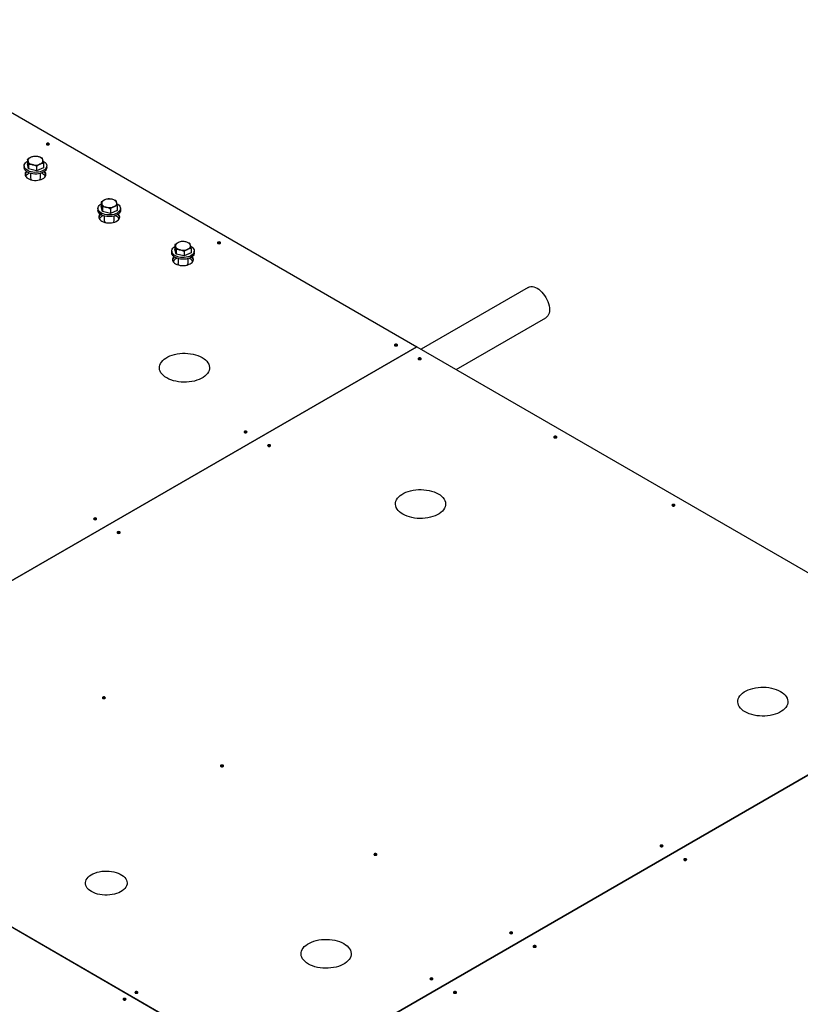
# Model space of a CAD drawing. Header units: millimetres. Extents: x 0 to 841, y 0 to 594.
# Tile 160 of 256: x 727 to 765, y 243 to 291. Entities that reach past the tile are written whole.
import ezdxf

# ---------------------------------------------------------------- set-up
doc = ezdxf.new("R2010")
doc.units = ezdxf.units.MM
doc.layers.add('TRAIT-FORT', color=4, linetype='Continuous', lineweight=25)

msp = doc.modelspace()

# ---------------------------------------------------------------- linework, layer by layer
at = {"layer": 'TRAIT-FORT', "color": 4, "linetype": 'Continuous', "lineweight": 25}
for p, q in [((719.152, 290.547), (746.304, 274.872)), ((727.648, 283.853), (727.648, 283.634)), ((727.703, 283.397), (727.648, 283.634)), ((727.703, 283.615), (727.703, 283.397)), ((728.417, 283.67), (728.417, 283.451)), ((727.492, 283.543), (727.492, 283.461)), ((728.087, 283.305), (727.703, 283.397)), ((727.792, 283.182), (727.792, 282.954)), ((728.087, 283.524), (728.087, 283.305)), ((728.417, 283.451), (728.087, 283.305)), ((728.272, 282.954), (728.272, 283.182)), ((728.572, 283.461), (728.572, 283.543)), ((731.184, 281.812), (731.184, 281.593)), ((731.028, 281.502), (731.028, 281.42)), ((731.238, 281.356), (731.184, 281.593)), ((731.238, 281.574), (731.238, 281.356)), ((731.622, 281.264), (731.238, 281.356)), ((731.622, 281.482), (731.622, 281.264)), ((731.952, 281.41), (731.622, 281.264)), ((731.952, 281.629), (731.952, 281.41)), ((732.108, 281.42), (732.108, 281.502)), ((731.328, 281.141), (731.328, 280.913)), ((731.808, 280.913), (731.808, 281.141)), ((734.564, 279.461), (734.564, 279.379)), ((734.719, 279.771), (734.719, 279.552)), ((734.774, 279.315), (734.719, 279.552)), ((734.774, 279.533), (734.774, 279.315)), ((735.158, 279.441), (735.158, 279.223)), ((735.488, 279.369), (735.158, 279.223)), ((735.488, 279.588), (735.488, 279.369)), ((735.644, 279.379), (735.644, 279.461)), ((735.158, 279.223), (734.774, 279.315)), ((734.864, 279.1), (734.864, 278.872)), ((735.344, 278.872), (735.344, 279.1)), ((751.654, 277.721), (746.512, 274.752)), ((748.192, 273.783), (752.494, 276.266)), ((746.304, 274.872), (712.505, 255.36)), ((712.505, 255.36), (746.304, 274.872)), ((746.304, 274.872), (746.304, 274.872)), ((746.304, 274.872), (773.457, 259.198)), ((773.457, 259.198), (739.657, 239.686)), ((739.658, 239.685), (773.457, 259.197)), ((739.657, 239.686), (712.505, 255.36)), ((712.505, 255.36), (739.657, 239.685))]:
    msp.add_line(p, q, dxfattribs=at)
at = {"layer": 'TRAIT-FORT', "color": 4, "linetype": 'Continuous', "lineweight": 25, "flags": 128}
for points in [[(728.576, 284.558), (728.599, 284.549), (728.627, 284.546), (728.654, 284.549), (728.678, 284.558), (728.693, 284.572), (728.699, 284.587), (728.693, 284.603), (728.678, 284.617), (728.654, 284.626), (728.627, 284.629), (728.599, 284.626), (728.576, 284.617), (728.56, 284.603), (728.555, 284.587), (728.56, 284.572), (728.576, 284.558)], [(727.748, 283.278), (727.677, 283.308), (727.615, 283.345), (727.564, 283.388), (727.526, 283.434), (727.502, 283.484), (727.493, 283.535), (727.498, 283.587), (727.518, 283.637), (727.551, 283.684), (727.598, 283.728), (727.648, 283.762)], [(727.813, 283.953), (727.778, 283.935), (727.747, 283.914), (727.721, 283.892), (727.7, 283.867), (727.685, 283.841), (727.676, 283.815), (727.672, 283.788), (727.676, 283.76)], [(727.676, 283.76), (727.685, 283.734), (727.7, 283.708), (727.721, 283.684), (727.747, 283.661), (727.778, 283.641), (727.813, 283.623), (727.853, 283.608), (727.895, 283.596)], [(728.404, 283.769), (728.45, 283.74), (728.501, 283.698), (728.539, 283.651), (728.563, 283.602), (728.572, 283.55), (728.567, 283.499), (728.547, 283.449), (728.514, 283.401), (728.467, 283.357), (728.408, 283.319), (728.339, 283.286), (728.261, 283.26), (728.178, 283.242), (728.09, 283.233), (728.001, 283.232), (727.913, 283.239), (727.828, 283.254), (727.748, 283.278)], [(728.389, 283.815), (728.38, 283.842), (728.365, 283.867), (728.344, 283.892), (728.318, 283.914), (728.287, 283.935), (728.252, 283.953), (728.212, 283.968), (728.17, 283.98)], [(728.252, 283.623), (728.287, 283.641), (728.318, 283.661), (728.344, 283.684), (728.365, 283.708), (728.38, 283.734), (728.389, 283.761), (728.392, 283.788), (728.389, 283.815)], [(727.748, 283.196), (727.677, 283.227), (727.615, 283.264), (727.564, 283.306), (727.526, 283.353), (727.502, 283.402), (727.493, 283.453), (727.492, 283.461)], [(727.597, 283.277), (727.573, 283.248), (727.546, 283.201), (727.534, 283.153), (727.535, 283.104), (727.551, 283.056), (727.581, 283.01), (727.624, 282.968), (727.679, 282.93)], [(727.679, 282.93), (727.744, 282.899), (727.817, 282.874), (727.896, 282.857), (727.98, 282.847), (728.064, 282.846), (728.148, 282.854), (728.229, 282.869), (728.304, 282.892), (728.371, 282.922), (728.428, 282.958), (728.474, 282.999), (728.507, 283.044), (728.527, 283.092), (728.532, 283.141), (728.523, 283.189), (728.5, 283.236), (728.468, 283.277)], [(728.572, 283.461), (728.567, 283.417), (728.547, 283.367), (728.514, 283.319), (728.467, 283.276), (728.408, 283.237), (728.339, 283.204), (728.261, 283.179), (728.178, 283.161), (728.09, 283.151), (728.001, 283.15), (727.913, 283.157), (727.828, 283.173), (727.748, 283.196)], [(731.284, 281.237), (731.212, 281.267), (731.15, 281.304), (731.1, 281.347), (731.062, 281.393), (731.038, 281.443), (731.028, 281.494), (731.033, 281.545), (731.053, 281.596), (731.087, 281.643), (731.134, 281.687), (731.184, 281.721)], [(731.349, 281.911), (731.313, 281.894), (731.282, 281.873), (731.256, 281.85), (731.235, 281.826), (731.22, 281.8), (731.211, 281.774), (731.208, 281.747), (731.211, 281.719)], [(731.211, 281.719), (731.22, 281.693), (731.235, 281.667), (731.256, 281.643), (731.283, 281.62), (731.314, 281.6), (731.349, 281.582), (731.388, 281.567), (731.43, 281.555)], [(731.94, 281.728), (731.986, 281.699), (732.037, 281.657), (732.074, 281.61), (732.098, 281.56), (732.108, 281.509), (732.103, 281.458), (732.083, 281.408), (732.049, 281.36), (732.002, 281.316), (731.943, 281.278), (731.874, 281.245), (731.797, 281.219), (731.713, 281.201), (731.626, 281.192), (731.537, 281.19), (731.448, 281.198), (731.363, 281.213), (731.284, 281.237)], [(731.925, 281.774), (731.916, 281.801), (731.901, 281.826), (731.88, 281.851), (731.854, 281.873), (731.822, 281.894), (731.787, 281.912), (731.748, 281.927), (731.706, 281.939)], [(731.787, 281.582), (731.823, 281.6), (731.854, 281.62), (731.88, 281.643), (731.901, 281.667), (731.916, 281.693), (731.925, 281.72), (731.928, 281.747), (731.925, 281.774)], [(731.284, 281.155), (731.212, 281.186), (731.15, 281.223), (731.1, 281.265), (731.062, 281.312), (731.038, 281.361), (731.028, 281.412), (731.028, 281.42)], [(731.133, 281.236), (731.108, 281.207), (731.082, 281.16), (731.069, 281.112), (731.071, 281.063), (731.087, 281.015), (731.117, 280.969), (731.16, 280.927), (731.214, 280.889)], [(731.214, 280.889), (731.279, 280.858), (731.352, 280.833), (731.432, 280.816), (731.515, 280.806), (731.6, 280.805), (731.684, 280.813), (731.764, 280.828), (731.839, 280.851), (731.906, 280.881), (731.964, 280.917), (732.01, 280.958), (732.043, 281.003), (732.063, 281.051), (732.068, 281.1), (732.059, 281.148), (732.036, 281.195), (732.003, 281.236)], [(732.108, 281.42), (732.103, 281.376), (732.083, 281.326), (732.049, 281.278), (732.002, 281.235), (731.943, 281.196), (731.874, 281.163), (731.797, 281.138), (731.713, 281.12), (731.626, 281.11), (731.537, 281.109), (731.448, 281.116), (731.363, 281.132), (731.284, 281.155)], [(734.884, 279.87), (734.849, 279.853), (734.818, 279.832), (734.792, 279.809), (734.771, 279.785), (734.756, 279.759), (734.747, 279.733), (734.744, 279.706), (734.747, 279.678)], [(735.46, 279.733), (735.451, 279.76), (735.436, 279.785), (735.415, 279.81), (735.389, 279.832), (735.358, 279.853), (735.323, 279.871), (735.283, 279.886), (735.241, 279.898)], [(736.778, 279.823), (736.802, 279.814), (736.829, 279.811), (736.857, 279.814), (736.88, 279.823), (736.896, 279.836), (736.901, 279.852), (736.896, 279.868), (736.88, 279.882), (736.857, 279.891), (736.829, 279.894), (736.802, 279.891), (736.778, 279.882), (736.763, 279.868), (736.757, 279.852), (736.763, 279.836), (736.778, 279.823)], [(734.819, 279.196), (734.748, 279.226), (734.686, 279.263), (734.635, 279.306), (734.597, 279.352), (734.573, 279.402), (734.564, 279.453), (734.569, 279.504), (734.589, 279.555), (734.623, 279.602), (734.669, 279.646), (734.719, 279.68)], [(734.819, 279.114), (734.748, 279.145), (734.686, 279.182), (734.635, 279.224), (734.597, 279.271), (734.573, 279.32), (734.564, 279.371), (734.564, 279.379)], [(734.747, 279.678), (734.756, 279.652), (734.771, 279.626), (734.792, 279.602), (734.818, 279.579), (734.849, 279.559), (734.885, 279.541), (734.924, 279.526), (734.966, 279.514)], [(735.475, 279.687), (735.521, 279.658), (735.572, 279.616), (735.61, 279.569), (735.634, 279.519), (735.643, 279.468), (735.638, 279.417), (735.618, 279.367), (735.585, 279.319), (735.538, 279.275), (735.479, 279.237), (735.41, 279.204), (735.332, 279.178), (735.249, 279.16), (735.161, 279.151), (735.072, 279.149), (734.984, 279.157), (734.899, 279.172), (734.819, 279.196)], [(735.644, 279.379), (735.638, 279.335), (735.618, 279.285), (735.585, 279.237), (735.538, 279.194), (735.479, 279.155), (735.41, 279.122), (735.332, 279.097), (735.249, 279.079), (735.161, 279.069), (735.072, 279.068), (734.984, 279.075), (734.899, 279.091), (734.819, 279.114)], [(735.323, 279.541), (735.358, 279.559), (735.389, 279.579), (735.415, 279.602), (735.436, 279.626), (735.451, 279.652), (735.461, 279.679), (735.464, 279.706), (735.46, 279.733)], [(734.668, 279.194), (734.644, 279.166), (734.617, 279.119), (734.605, 279.071), (734.606, 279.022), (734.622, 278.974), (734.652, 278.928), (734.695, 278.886), (734.75, 278.848)], [(734.75, 278.848), (734.815, 278.817), (734.888, 278.792), (734.967, 278.775), (735.051, 278.765), (735.135, 278.764), (735.219, 278.772), (735.3, 278.787), (735.375, 278.81), (735.442, 278.84), (735.499, 278.876), (735.545, 278.917), (735.578, 278.962), (735.598, 279.01), (735.603, 279.059), (735.594, 279.107), (735.571, 279.154), (735.539, 279.194)], [(751.654, 277.721), (751.713, 277.746), (751.777, 277.759), (751.847, 277.758), (751.92, 277.745), (751.997, 277.718), (752.074, 277.679)], [(752.074, 277.679), (752.152, 277.629), (752.228, 277.567), (752.301, 277.496), (752.371, 277.416), (752.436, 277.329), (752.494, 277.236), (752.545, 277.139), (752.589, 277.04), (752.623, 276.939), (752.648, 276.84), (752.663, 276.743), (752.668, 276.651), (752.663, 276.564), (752.648, 276.485), (752.623, 276.414), (752.589, 276.354), (752.545, 276.304), (752.494, 276.266), (752.494, 276.266)], [(745.264, 274.924), (745.287, 274.915), (745.314, 274.912), (745.342, 274.915), (745.365, 274.924), (745.381, 274.938), (745.386, 274.954), (745.381, 274.97), (745.365, 274.983), (745.342, 274.992), (745.314, 274.995), (745.287, 274.992), (745.264, 274.983), (745.248, 274.97), (745.242, 274.954), (745.248, 274.938), (745.264, 274.924)], [(734.326, 273.378), (734.239, 273.434), (734.163, 273.495), (734.099, 273.56), (734.048, 273.629), (734.01, 273.701), (733.985, 273.775), (733.975, 273.849), (733.978, 273.924), (733.996, 273.999), (734.027, 274.072), (734.072, 274.142), (734.13, 274.209), (734.2, 274.272), (734.281, 274.331), (734.373, 274.384), (734.474, 274.431), (734.584, 274.471), (734.7, 274.505), (734.822, 274.53), (734.948, 274.549), (735.077, 274.559), (735.207, 274.561), (735.336, 274.555), (735.464, 274.54), (735.588, 274.518), (735.707, 274.489), (735.821, 274.452), (735.926, 274.408), (736.023, 274.358), (736.11, 274.302), (736.185, 274.241), (736.249, 274.176), (736.301, 274.107), (736.339, 274.035), (736.363, 273.962), (736.374, 273.887), (736.37, 273.812), (736.353, 273.738), (736.321, 273.665), (736.277, 273.594), (736.219, 273.527), (736.149, 273.464), (736.068, 273.406), (735.976, 273.353), (735.874, 273.306), (735.765, 273.265), (735.649, 273.232), (735.527, 273.206), (735.4, 273.188), (735.272, 273.178), (735.142, 273.176), (735.012, 273.182), (734.885, 273.196), (734.761, 273.218), (734.641, 273.248), (734.528, 273.285), (734.423, 273.328), (734.326, 273.378)], [(746.395, 274.271), (746.418, 274.262), (746.446, 274.259), (746.473, 274.262), (746.497, 274.271), (746.512, 274.285), (746.518, 274.301), (746.512, 274.317), (746.497, 274.33), (746.473, 274.339), (746.446, 274.342), (746.418, 274.339), (746.395, 274.33), (746.379, 274.317), (746.374, 274.301), (746.379, 274.285), (746.395, 274.271)], [(738.051, 270.761), (738.074, 270.752), (738.102, 270.749), (738.13, 270.752), (738.153, 270.761), (738.169, 270.774), (738.174, 270.79), (738.169, 270.806), (738.153, 270.82), (738.13, 270.829), (738.102, 270.832), (738.074, 270.829), (738.051, 270.82), (738.035, 270.806), (738.03, 270.79), (738.035, 270.774), (738.051, 270.761)], [(752.9, 270.516), (752.923, 270.507), (752.951, 270.504), (752.978, 270.507), (753.002, 270.516), (753.017, 270.53), (753.023, 270.545), (753.017, 270.561), (753.002, 270.575), (752.978, 270.584), (752.951, 270.587), (752.923, 270.584), (752.9, 270.575), (752.884, 270.561), (752.879, 270.545), (752.884, 270.53), (752.9, 270.516)], [(739.182, 270.108), (739.206, 270.099), (739.233, 270.095), (739.261, 270.099), (739.284, 270.108), (739.3, 270.121), (739.305, 270.137), (739.3, 270.153), (739.284, 270.166), (739.261, 270.175), (739.233, 270.179), (739.206, 270.175), (739.182, 270.166), (739.167, 270.153), (739.161, 270.137), (739.167, 270.121), (739.182, 270.108)], [(745.639, 266.847), (745.553, 266.903), (745.477, 266.964), (745.413, 267.029), (745.362, 267.098), (745.323, 267.17), (745.299, 267.243), (745.288, 267.318), (745.292, 267.393), (745.31, 267.467), (745.341, 267.54), (745.386, 267.611), (745.443, 267.678), (745.513, 267.741), (745.595, 267.8), (745.687, 267.853), (745.788, 267.9), (745.897, 267.94), (746.014, 267.973), (746.136, 267.999), (746.262, 268.017), (746.391, 268.027), (746.521, 268.029), (746.65, 268.023), (746.778, 268.009), (746.902, 267.987), (747.021, 267.958), (747.134, 267.921), (747.24, 267.877), (747.337, 267.827), (747.423, 267.771), (747.499, 267.71), (747.563, 267.645), (747.614, 267.576), (747.653, 267.504), (747.677, 267.43), (747.688, 267.356), (747.684, 267.281), (747.667, 267.206), (747.635, 267.134), (747.59, 267.063), (747.533, 266.996), (747.463, 266.933), (747.381, 266.874), (747.289, 266.821), (747.188, 266.774), (747.079, 266.734), (746.962, 266.701), (746.84, 266.675), (746.714, 266.657), (746.585, 266.646), (746.456, 266.644), (746.326, 266.651), (746.198, 266.665), (746.074, 266.687), (745.955, 266.716), (745.842, 266.753), (745.736, 266.797), (745.639, 266.847)], [(758.557, 267.25), (758.58, 267.241), (758.608, 267.238), (758.635, 267.241), (758.659, 267.25), (758.674, 267.264), (758.68, 267.28), (758.674, 267.296), (758.659, 267.309), (758.635, 267.318), (758.608, 267.321), (758.58, 267.318), (758.557, 267.309), (758.541, 267.296), (758.536, 267.28), (758.541, 267.264), (758.557, 267.25)], [(730.839, 266.597), (730.862, 266.588), (730.889, 266.585), (730.917, 266.588), (730.94, 266.597), (730.956, 266.611), (730.961, 266.627), (730.956, 266.642), (730.94, 266.656), (730.917, 266.665), (730.889, 266.668), (730.862, 266.665), (730.839, 266.656), (730.823, 266.642), (730.817, 266.627), (730.823, 266.611), (730.839, 266.597)], [(731.97, 265.944), (731.993, 265.935), (732.021, 265.932), (732.048, 265.935), (732.072, 265.944), (732.087, 265.957), (732.093, 265.973), (732.087, 265.989), (732.072, 266.003), (732.048, 266.012), (732.021, 266.015), (731.993, 266.012), (731.97, 266.003), (731.954, 265.989), (731.949, 265.973), (731.954, 265.957), (731.97, 265.944)], [(762.044, 257.377), (761.958, 257.433), (761.882, 257.494), (761.818, 257.559), (761.767, 257.628), (761.728, 257.699), (761.704, 257.773), (761.693, 257.848), (761.697, 257.923), (761.714, 257.997), (761.746, 258.07), (761.791, 258.14), (761.848, 258.208), (761.918, 258.271), (762, 258.329), (762.092, 258.382), (762.193, 258.429), (762.302, 258.47), (762.419, 258.503), (762.541, 258.529), (762.667, 258.547), (762.796, 258.557), (762.925, 258.559), (763.055, 258.553), (763.183, 258.539), (763.307, 258.517), (763.426, 258.487), (763.539, 258.45), (763.645, 258.407), (763.741, 258.356), (763.828, 258.301), (763.904, 258.24), (763.968, 258.174), (764.019, 258.106), (764.057, 258.034), (764.082, 257.96), (764.092, 257.885), (764.089, 257.81), (764.071, 257.736), (764.04, 257.663), (763.995, 257.593), (763.938, 257.526), (763.868, 257.462), (763.786, 257.404), (763.694, 257.351), (763.593, 257.304), (763.483, 257.264), (763.367, 257.23), (763.245, 257.204), (763.119, 257.186), (762.99, 257.176), (762.86, 257.174), (762.731, 257.18), (762.603, 257.194), (762.479, 257.216), (762.36, 257.246), (762.247, 257.283), (762.141, 257.327), (762.044, 257.377)], [(731.263, 258.025), (731.286, 258.016), (731.313, 258.013), (731.341, 258.016), (731.364, 258.025), (731.38, 258.038), (731.385, 258.054), (731.38, 258.07), (731.364, 258.084), (731.341, 258.093), (731.313, 258.096), (731.286, 258.093), (731.263, 258.084), (731.247, 258.07), (731.241, 258.054), (731.247, 258.038), (731.263, 258.025)], [(736.919, 254.759), (736.943, 254.75), (736.97, 254.747), (736.998, 254.75), (737.021, 254.759), (737.037, 254.773), (737.042, 254.789), (737.037, 254.805), (737.021, 254.818), (736.998, 254.827), (736.97, 254.83), (736.943, 254.827), (736.919, 254.818), (736.904, 254.805), (736.898, 254.789), (736.904, 254.773), (736.919, 254.759)], [(744.273, 250.514), (744.297, 250.505), (744.324, 250.502), (744.352, 250.505), (744.375, 250.514), (744.391, 250.528), (744.396, 250.543), (744.391, 250.559), (744.375, 250.573), (744.352, 250.582), (744.324, 250.585), (744.297, 250.582), (744.273, 250.573), (744.258, 250.559), (744.252, 250.543), (744.258, 250.528), (744.273, 250.514)], [(757.991, 250.922), (758.015, 250.913), (758.042, 250.91), (758.07, 250.913), (758.093, 250.922), (758.109, 250.936), (758.114, 250.952), (758.109, 250.968), (758.093, 250.981), (758.07, 250.99), (758.042, 250.993), (758.015, 250.99), (757.991, 250.981), (757.976, 250.968), (757.97, 250.952), (757.976, 250.936), (757.991, 250.922)], [(759.122, 250.269), (759.146, 250.26), (759.173, 250.257), (759.201, 250.26), (759.224, 250.269), (759.24, 250.283), (759.245, 250.299), (759.24, 250.315), (759.224, 250.328), (759.201, 250.337), (759.173, 250.34), (759.146, 250.337), (759.122, 250.328), (759.107, 250.315), (759.101, 250.299), (759.107, 250.283), (759.122, 250.269)], [(730.72, 248.764), (730.641, 248.815), (730.573, 248.871), (730.518, 248.931), (730.475, 248.995), (730.445, 249.061), (730.429, 249.129), (730.428, 249.198), (730.44, 249.266), (730.466, 249.332), (730.506, 249.397), (730.558, 249.458), (730.623, 249.515), (730.699, 249.568), (730.785, 249.615), (730.88, 249.655), (730.983, 249.689), (731.092, 249.716), (731.206, 249.735), (731.323, 249.746), (731.441, 249.749), (731.56, 249.744), (731.676, 249.731), (731.789, 249.71), (731.896, 249.682), (731.997, 249.646), (732.091, 249.604), (732.174, 249.555), (732.248, 249.501), (732.309, 249.443), (732.359, 249.381), (732.395, 249.316), (732.418, 249.249), (732.427, 249.18), (732.421, 249.112), (732.402, 249.045), (732.369, 248.979), (732.323, 248.916), (732.264, 248.857), (732.194, 248.802), (732.112, 248.752), (732.022, 248.708), (731.922, 248.671), (731.816, 248.64), (731.704, 248.617), (731.589, 248.602), (731.471, 248.595), (731.353, 248.596), (731.235, 248.605), (731.12, 248.622), (731.01, 248.647), (730.905, 248.679), (730.808, 248.718), (730.72, 248.764)], [(750.779, 246.759), (750.802, 246.75), (750.83, 246.746), (750.857, 246.75), (750.881, 246.759), (750.896, 246.772), (750.902, 246.788), (750.896, 246.804), (750.881, 246.817), (750.857, 246.826), (750.83, 246.83), (750.802, 246.826), (750.779, 246.817), (750.763, 246.804), (750.758, 246.788), (750.763, 246.772), (750.779, 246.759)], [(741.114, 245.294), (741.027, 245.35), (740.951, 245.411), (740.888, 245.476), (740.836, 245.545), (740.798, 245.617), (740.774, 245.69), (740.763, 245.765), (740.767, 245.84), (740.784, 245.914), (740.815, 245.987), (740.86, 246.058), (740.918, 246.125), (740.988, 246.188), (741.069, 246.246), (741.161, 246.299), (741.262, 246.346), (741.372, 246.387), (741.488, 246.42), (741.61, 246.446), (741.736, 246.464), (741.865, 246.474), (741.995, 246.476), (742.125, 246.47), (742.252, 246.456), (742.376, 246.434), (742.496, 246.404), (742.609, 246.367), (742.714, 246.324), (742.811, 246.274), (742.898, 246.218), (742.974, 246.157), (743.038, 246.092), (743.089, 246.023), (743.127, 245.951), (743.152, 245.877), (743.162, 245.803), (743.159, 245.728), (743.141, 245.653), (743.11, 245.58), (743.065, 245.51), (743.007, 245.443), (742.937, 245.38), (742.856, 245.321), (742.764, 245.268), (742.663, 245.221), (742.553, 245.181), (742.437, 245.147), (742.315, 245.122), (742.189, 245.103), (742.06, 245.093), (741.93, 245.091), (741.801, 245.097), (741.673, 245.112), (741.549, 245.134), (741.429, 245.163), (741.316, 245.2), (741.211, 245.244), (741.114, 245.294)], [(751.91, 246.106), (751.933, 246.097), (751.961, 246.093), (751.988, 246.097), (752.012, 246.106), (752.027, 246.119), (752.033, 246.135), (752.027, 246.151), (752.012, 246.164), (751.988, 246.173), (751.961, 246.177), (751.933, 246.173), (751.91, 246.164), (751.894, 246.151), (751.889, 246.135), (751.894, 246.119), (751.91, 246.106)], [(746.961, 244.554), (746.984, 244.545), (747.012, 244.542), (747.039, 244.545), (747.062, 244.554), (747.078, 244.568), (747.084, 244.584), (747.078, 244.6), (747.062, 244.613), (747.039, 244.622), (747.012, 244.625), (746.984, 244.622), (746.961, 244.613), (746.945, 244.6), (746.94, 244.584), (746.945, 244.568), (746.961, 244.554)], [(732.818, 243.901), (732.842, 243.892), (732.869, 243.889), (732.897, 243.892), (732.92, 243.901), (732.936, 243.915), (732.941, 243.931), (732.936, 243.947), (732.92, 243.96), (732.897, 243.969), (732.869, 243.972), (732.842, 243.969), (732.818, 243.96), (732.803, 243.947), (732.797, 243.931), (732.803, 243.915), (732.818, 243.901)], [(748.092, 243.901), (748.115, 243.892), (748.143, 243.889), (748.17, 243.892), (748.194, 243.901), (748.209, 243.915), (748.215, 243.931), (748.209, 243.947), (748.194, 243.96), (748.17, 243.969), (748.143, 243.972), (748.115, 243.969), (748.092, 243.96), (748.076, 243.947), (748.071, 243.931), (748.076, 243.915), (748.092, 243.901)], [(732.253, 243.575), (732.276, 243.566), (732.304, 243.563), (732.331, 243.566), (732.355, 243.575), (732.37, 243.588), (732.376, 243.604), (732.37, 243.62), (732.355, 243.634), (732.331, 243.643), (732.304, 243.646), (732.276, 243.643), (732.253, 243.634), (732.237, 243.62), (732.232, 243.604), (732.237, 243.588), (732.253, 243.575)]]:
    msp.add_lwpolyline(points, dxfattribs=at)
at = {"layer": 'TRAIT-FORT', "color": 4, "linetype": 'Continuous', "lineweight": 25}
for centre, radius, start, end in [((728.627, 284.481), 0.101, 54.8009, 125.1991), ((728.034, 283.415), 0.581, 76.4273, 112.2916), ((728.031, 284.161), 0.581, 256.4273, 292.2916), ((727.77, 283.061), 0.241, 126.2259, 168.2048), ((727.77, 283.061), 0.241, 126.2378, 167.9642), ((727.869, 282.84), 0.373, 108.0756, 146.6545), ((728.194, 282.837), 0.376, 33.5045, 71.7653), ((728.3, 283.064), 0.236, 11.3372, 54.232), ((728.299, 283.063), 0.236, 11.5782, 54.2181), ((727.899, 282.96), 0.107, 175.7522, 240.2355), ((728.166, 282.959), 0.107, 299.742, 4.2703), ((731.569, 281.374), 0.581, 76.4273, 112.2916), ((731.567, 282.12), 0.581, 256.4273, 292.2916), ((731.305, 281.02), 0.241, 126.2262, 168.2048), ((731.405, 280.798), 0.373, 108.0755, 146.6564), ((731.435, 280.919), 0.107, 175.7538, 240.2505), ((731.701, 280.918), 0.107, 299.7269, 4.2688), ((731.73, 280.796), 0.376, 33.5026, 71.7655), ((731.835, 281.023), 0.236, 11.3372, 54.2318), ((735.105, 279.333), 0.581, 76.4273, 112.2916), ((736.829, 279.745), 0.101, 54.8009, 125.1991), ((735.102, 280.079), 0.581, 256.4273, 292.2916), ((734.841, 278.979), 0.241, 126.2265, 168.2049), ((734.841, 278.979), 0.24, 126.2202, 168.319), ((734.94, 278.757), 0.373, 108.0758, 146.6546), ((734.97, 278.877), 0.107, 175.7528, 240.2413), ((735.237, 278.877), 0.107, 299.7362, 4.2697), ((735.265, 278.755), 0.376, 33.5045, 71.7652), ((735.371, 278.982), 0.236, 11.3372, 54.2314), ((735.371, 278.982), 0.235, 11.223, 54.2387), ((745.314, 274.847), 0.101, 54.8009, 125.1991), ((746.446, 274.194), 0.101, 54.8009, 125.1991), ((738.102, 270.683), 0.101, 54.8009, 125.1991), ((752.951, 270.438), 0.101, 54.8009, 125.1991), ((739.233, 270.03), 0.101, 54.8009, 125.1991), ((758.608, 267.173), 0.101, 54.8009, 125.1991), ((730.889, 266.52), 0.101, 54.8009, 125.1991), ((732.021, 265.866), 0.101, 54.8009, 125.1991), ((731.313, 257.947), 0.101, 54.8009, 125.1991), ((736.97, 254.682), 0.101, 54.8009, 125.1991), ((758.042, 250.845), 0.101, 54.8009, 125.1991), ((744.324, 250.436), 0.101, 54.8009, 125.1991), ((759.173, 250.192), 0.101, 54.8009, 125.1991), ((750.83, 246.681), 0.101, 54.8009, 125.1991), ((751.961, 246.028), 0.101, 54.8009, 125.1991), ((747.012, 244.477), 0.101, 54.8009, 125.1991), ((732.304, 243.497), 0.101, 54.8009, 125.1991), ((732.869, 243.824), 0.101, 54.8009, 125.1991), ((748.143, 243.824), 0.101, 54.8009, 125.1991)]:
    msp.add_arc(centre, radius, start, end, dxfattribs=at)
for points, knots in [([(727.813, 283.953), (727.809, 283.951), (727.78, 283.937), (727.724, 283.907), (727.674, 283.871), (727.648, 283.853)], [0, 0, 0, 0, 0.07009, 0.530784, 1, 1, 1, 1]), ([(727.676, 283.76), (727.675, 283.763), (727.67, 283.784), (727.661, 283.819), (727.653, 283.842), (727.648, 283.853)], [0, 0, 0, 0, 0.07009, 0.530784, 1, 1, 1, 1]), ([(727.703, 283.615), (727.698, 283.642), (727.689, 283.696), (727.68, 283.739), (727.676, 283.76)], [0, 0, 0, 0, 0.495458, 1, 1, 1, 1]), ([(727.895, 283.596), (727.881, 283.599), (727.816, 283.613), (727.752, 283.614), (727.703, 283.615)], [0, 0, 0, 0, 0.219378, 1, 1, 1, 1]), ([(727.978, 283.999), (727.951, 283.995), (727.897, 283.986), (727.841, 283.964), (727.813, 283.953)], [0, 0, 0, 0, 0.495458, 1, 1, 1, 1]), ([(728.087, 283.524), (728.075, 283.529), (728.012, 283.56), (727.947, 283.58), (727.895, 283.596)], [0, 0, 0, 0, 0.195092, 1, 1, 1, 1]), ([(728.17, 283.98), (728.156, 283.983), (728.091, 283.997), (728.028, 283.998), (727.978, 283.999)], [0, 0, 0, 0, 0.219378, 1, 1, 1, 1]), ([(728.252, 283.623), (728.248, 283.621), (728.218, 283.608), (728.162, 283.577), (728.112, 283.542), (728.087, 283.524)], [0, 0, 0, 0, 0.07009, 0.530784, 1, 1, 1, 1]), ([(728.362, 283.908), (728.35, 283.914), (728.287, 283.944), (728.222, 283.964), (728.17, 283.98)], [0, 0, 0, 0, 0.1950925, 1, 1, 1, 1]), ([(728.417, 283.67), (728.39, 283.665), (728.336, 283.656), (728.28, 283.634), (728.252, 283.623)], [0, 0, 0, 0, 0.495458, 1, 1, 1, 1]), ([(728.389, 283.815), (728.389, 283.818), (728.384, 283.839), (728.375, 283.873), (728.366, 283.896), (728.362, 283.908)], [0, 0, 0, 0, 0.07009, 0.530784, 1, 1, 1, 1]), ([(728.417, 283.67), (728.412, 283.696), (728.403, 283.75), (728.394, 283.793), (728.389, 283.815)], [0, 0, 0, 0, 0.495458, 1, 1, 1, 1]), ([(731.349, 281.911), (731.345, 281.91), (731.315, 281.896), (731.259, 281.866), (731.209, 281.83), (731.184, 281.812)], [0, 0, 0, 0, 0.07009, 0.530784, 1, 1, 1, 1]), ([(731.211, 281.719), (731.21, 281.722), (731.206, 281.743), (731.196, 281.778), (731.188, 281.801), (731.184, 281.812)], [0, 0, 0, 0, 0.07009, 0.530784, 1, 1, 1, 1]), ([(731.238, 281.574), (731.234, 281.601), (731.225, 281.655), (731.216, 281.698), (731.211, 281.719)], [0, 0, 0, 0, 0.495458, 1, 1, 1, 1]), ([(731.514, 281.958), (731.487, 281.954), (731.433, 281.945), (731.377, 281.923), (731.349, 281.911)], [0, 0, 0, 0, 0.495458, 1, 1, 1, 1]), ([(731.706, 281.939), (731.691, 281.942), (731.626, 281.956), (731.563, 281.957), (731.514, 281.958)], [0, 0, 0, 0, 0.219378, 1, 1, 1, 1]), ([(731.898, 281.867), (731.886, 281.873), (731.823, 281.903), (731.758, 281.923), (731.706, 281.939)], [0, 0, 0, 0, 0.1950925, 1, 1, 1, 1]), ([(731.925, 281.774), (731.924, 281.777), (731.919, 281.798), (731.91, 281.832), (731.902, 281.855), (731.898, 281.867)], [0, 0, 0, 0, 0.07009, 0.530784, 1, 1, 1, 1]), ([(731.952, 281.629), (731.948, 281.655), (731.939, 281.709), (731.93, 281.752), (731.925, 281.774)], [0, 0, 0, 0, 0.495458, 1, 1, 1, 1]), ([(731.43, 281.555), (731.416, 281.558), (731.351, 281.572), (731.288, 281.573), (731.238, 281.574)], [0, 0, 0, 0, 0.219378, 1, 1, 1, 1]), ([(731.622, 281.482), (731.61, 281.488), (731.548, 281.519), (731.483, 281.539), (731.43, 281.555)], [0, 0, 0, 0, 0.195092, 1, 1, 1, 1]), ([(731.787, 281.582), (731.783, 281.58), (731.754, 281.567), (731.698, 281.536), (731.648, 281.501), (731.622, 281.482)], [0, 0, 0, 0, 0.07009, 0.530784, 1, 1, 1, 1]), ([(731.952, 281.629), (731.925, 281.624), (731.871, 281.615), (731.815, 281.593), (731.787, 281.582)], [0, 0, 0, 0, 0.495458, 1, 1, 1, 1]), ([(734.884, 279.87), (734.88, 279.869), (734.851, 279.855), (734.795, 279.825), (734.745, 279.789), (734.719, 279.771)], [0, 0, 0, 0, 0.07009, 0.530784, 1, 1, 1, 1]), ([(735.049, 279.917), (735.022, 279.913), (734.968, 279.904), (734.912, 279.882), (734.884, 279.87)], [0, 0, 0, 0, 0.495458, 1, 1, 1, 1]), ([(735.241, 279.898), (735.227, 279.901), (735.162, 279.915), (735.099, 279.916), (735.049, 279.917)], [0, 0, 0, 0, 0.219378, 1, 1, 1, 1]), ([(735.433, 279.826), (735.421, 279.831), (735.359, 279.862), (735.294, 279.882), (735.241, 279.898)], [0, 0, 0, 0, 0.1950925, 1, 1, 1, 1]), ([(735.46, 279.733), (735.46, 279.736), (735.455, 279.757), (735.446, 279.791), (735.437, 279.814), (735.433, 279.826)], [0, 0, 0, 0, 0.07009, 0.530784, 1, 1, 1, 1]), ([(734.747, 279.678), (734.746, 279.681), (734.741, 279.702), (734.732, 279.737), (734.724, 279.76), (734.719, 279.771)], [0, 0, 0, 0, 0.07009, 0.530784, 1, 1, 1, 1]), ([(734.774, 279.533), (734.769, 279.56), (734.761, 279.614), (734.751, 279.657), (734.747, 279.678)], [0, 0, 0, 0, 0.495458, 1, 1, 1, 1]), ([(734.966, 279.514), (734.952, 279.517), (734.887, 279.531), (734.823, 279.532), (734.774, 279.533)], [0, 0, 0, 0, 0.219378, 1, 1, 1, 1]), ([(735.158, 279.441), (735.146, 279.447), (735.083, 279.478), (735.018, 279.498), (734.966, 279.514)], [0, 0, 0, 0, 0.195092, 1, 1, 1, 1]), ([(735.323, 279.541), (735.319, 279.539), (735.289, 279.526), (735.234, 279.495), (735.183, 279.459), (735.158, 279.441)], [0, 0, 0, 0, 0.07009, 0.530784, 1, 1, 1, 1]), ([(735.488, 279.588), (735.461, 279.583), (735.407, 279.574), (735.351, 279.552), (735.323, 279.541)], [0, 0, 0, 0, 0.495458, 1, 1, 1, 1]), ([(735.488, 279.588), (735.483, 279.614), (735.474, 279.668), (735.465, 279.711), (735.46, 279.733)], [0, 0, 0, 0, 0.495458, 1, 1, 1, 1])]:
    msp.add_open_spline(points, degree=3, knots=knots, dxfattribs=at)

doc.saveas('drawing.dxf')
